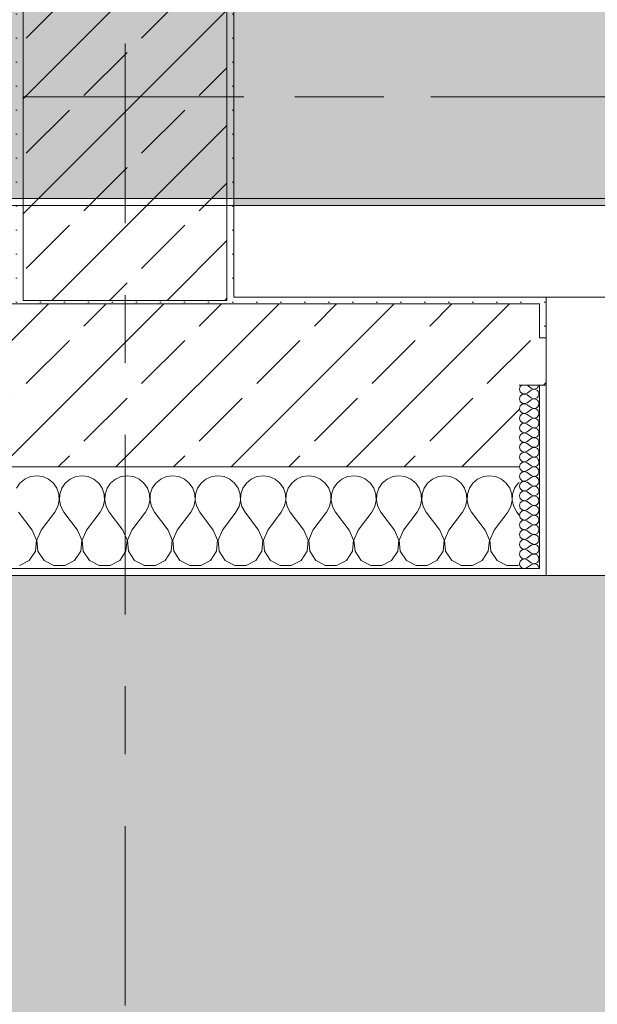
# Model space of a CAD drawing. Header units: metres. Extents: x -3.6 to 84.5, y -11 to 16.8.
# Tile 174 of 228: x 50.8 to 51.6, y -0.8 to 0.7. Entities that reach past the tile are written whole.
import ezdxf

# ---------------------------------------------------------------- set-up
doc = ezdxf.new("R2010")
doc.units = ezdxf.units.M
doc.header["$MEASUREMENT"] = 0
doc.linetypes.add('Achse', pattern=[0.2, 0.1, -0.05, 0, -0.05])
doc.linetypes.add('Strichlinie doppelt', pattern=[0.546806, 0.264583, -0.105833, 0.070556, -0.105833])
for name, color, linetype in [('302 - Elemente.Schraffur', 7, 'Continuous'), ('451 - Universal.Achsen Raster', 7, 'Continuous'), ('604 - Struktur.Wand Aussen', 7, 'Continuous'), ('607 - Struktur.Stütze', 7, 'Continuous'), ('608 - Struktur.Träger', 7, 'Continuous')]:
    doc.layers.add(name, color=color, linetype=linetype)
pattern_1 = [(45, (0, 0), (-0.08485281, 0.08485281), []), (45, (-0.04243, 0.04243), (-0.08485281, 0.08485281), [0.09, -0.03])]
pattern_2 = [(45, (0, 0), (-0.01767767, 0.01767767), [0, -0.025])]
pattern_3 = [(0, (0, 0), (0, 0.08660254), [0, -0.05]), (0, (0.025, 0.0433), (0, 0.08660254), [0, -0.05])]

# ---------------------------------------------------------------- blocks, each defined once
blk = doc.blocks.new('*X87')
at = {"layer": '604 - Struktur.Wand Aussen', "color": 7, "linetype": 'Continuous', "lineweight": 5}
for p, q in [((50.7825, -0.0133), (50.7754, -0.0192)), ((50.7909, -0.0096), (50.7825, -0.0133)), ((50.8, -0.0083), (50.7909, -0.0096)), ((50.8091, -0.0096), (50.8, -0.0083)), ((50.8175, -0.0133), (50.8091, -0.0096)), ((50.8246, -0.0192), (50.8175, -0.0133)), ((50.8491, -0.0133), (50.8421, -0.0192)), ((50.8576, -0.0096), (50.8491, -0.0133)), ((50.8667, -0.0083), (50.8576, -0.0096)), ((50.8758, -0.0096), (50.8667, -0.0083)), ((50.8842, -0.0133), (50.8758, -0.0096)), ((50.8913, -0.0192), (50.8842, -0.0133)), ((50.9158, -0.0133), (50.9087, -0.0192)), ((50.9242, -0.0096), (50.9158, -0.0133)), ((50.9333, -0.0083), (50.9242, -0.0096)), ((50.9424, -0.0096), (50.9333, -0.0083)), ((50.9509, -0.0133), (50.9424, -0.0096)), ((50.9579, -0.0192), (50.9509, -0.0133)), ((50.9825, -0.0133), (50.9754, -0.0192)), ((50.9909, -0.0096), (50.9825, -0.0133)), ((51, -0.0083), (50.9909, -0.0096)), ((51.0091, -0.0096), (51, -0.0083)), ((51.0175, -0.0133), (51.0091, -0.0096)), ((51.0246, -0.0192), (51.0175, -0.0133)), ((51.0491, -0.0133), (51.0421, -0.0192)), ((51.0576, -0.0096), (51.0491, -0.0133)), ((51.0667, -0.0083), (51.0576, -0.0096)), ((51.0758, -0.0096), (51.0667, -0.0083)), ((51.0842, -0.0133), (51.0758, -0.0096)), ((51.0913, -0.0192), (51.0842, -0.0133)), ((51.1158, -0.0133), (51.1087, -0.0192)), ((51.1242, -0.0096), (51.1158, -0.0133)), ((51.1333, -0.0083), (51.1242, -0.0096)), ((51.1424, -0.0096), (51.1333, -0.0083)), ((51.1509, -0.0133), (51.1424, -0.0096)), ((51.1579, -0.0192), (51.1509, -0.0133)), ((51.1825, -0.0133), (51.1754, -0.0192)), ((51.1909, -0.0096), (51.1825, -0.0133)), ((51.2, -0.0083), (51.1909, -0.0096)), ((51.2091, -0.0096), (51.2, -0.0083)), ((51.2175, -0.0133), (51.2091, -0.0096)), ((51.2246, -0.0192), (51.2175, -0.0133)), ((51.2491, -0.0133), (51.2421, -0.0192)), ((51.2576, -0.0096), (51.2491, -0.0133)), ((51.2667, -0.0083), (51.2576, -0.0096)), ((51.2758, -0.0096), (51.2667, -0.0083)), ((51.2842, -0.0133), (51.2758, -0.0096)), ((51.2913, -0.0192), (51.2842, -0.0133)), ((51.3158, -0.0133), (51.3087, -0.0192)), ((51.3242, -0.0096), (51.3158, -0.0133)), ((51.3333, -0.0083), (51.3242, -0.0096)), ((51.3424, -0.0096), (51.3333, -0.0083)), ((51.3509, -0.0133), (51.3424, -0.0096)), ((51.3579, -0.0192), (51.3509, -0.0133)), ((51.3825, -0.0133), (51.3754, -0.0192)), ((51.3909, -0.0096), (51.3825, -0.0133)), ((51.4, -0.0083), (51.3909, -0.0096)), ((51.4091, -0.0096), (51.4, -0.0083)), ((51.4175, -0.0133), (51.4091, -0.0096)), ((51.4246, -0.0192), (51.4175, -0.0133)), ((51.4491, -0.0133), (51.4421, -0.0192)), ((51.4576, -0.0096), (51.4491, -0.0133)), ((51.4667, -0.0083), (51.4576, -0.0096)), ((51.4758, -0.0096), (51.4667, -0.0083)), ((51.4842, -0.0133), (51.4758, -0.0096)), ((51.4913, -0.0192), (51.4842, -0.0133)), ((50.7754, -0.0192), (50.7702, -0.0268)), ((50.8298, -0.0268), (50.8246, -0.0192)), ((50.8328, -0.0355), (50.8298, -0.0268)), ((50.8369, -0.0268), (50.8339, -0.0355)), ((50.8421, -0.0192), (50.8369, -0.0268)), ((50.8965, -0.0268), (50.8913, -0.0192)), ((50.8994, -0.0355), (50.8965, -0.0268)), ((50.9035, -0.0268), (50.9006, -0.0355)), ((50.9087, -0.0192), (50.9035, -0.0268)), ((50.9631, -0.0268), (50.9579, -0.0192)), ((50.9661, -0.0355), (50.9631, -0.0268)), ((50.9702, -0.0268), (50.9672, -0.0355)), ((50.9754, -0.0192), (50.9702, -0.0268)), ((51.0298, -0.0268), (51.0246, -0.0192)), ((51.0328, -0.0355), (51.0298, -0.0268)), ((51.0369, -0.0268), (51.0339, -0.0355)), ((51.0421, -0.0192), (51.0369, -0.0268)), ((51.0965, -0.0268), (51.0913, -0.0192)), ((51.0994, -0.0355), (51.0965, -0.0268)), ((51.1035, -0.0268), (51.1006, -0.0355)), ((51.1087, -0.0192), (51.1035, -0.0268)), ((51.1631, -0.0268), (51.1579, -0.0192)), ((51.1661, -0.0355), (51.1631, -0.0268)), ((51.1702, -0.0268), (51.1672, -0.0355)), ((51.1754, -0.0192), (51.1702, -0.0268)), ((51.2298, -0.0268), (51.2246, -0.0192)), ((51.2328, -0.0355), (51.2298, -0.0268)), ((51.2369, -0.0268), (51.2339, -0.0355)), ((51.2421, -0.0192), (51.2369, -0.0268)), ((51.2965, -0.0268), (51.2913, -0.0192)), ((51.2994, -0.0355), (51.2965, -0.0268)), ((51.3035, -0.0268), (51.3006, -0.0355)), ((51.3087, -0.0192), (51.3035, -0.0268)), ((51.3631, -0.0268), (51.3579, -0.0192)), ((51.3661, -0.0355), (51.3631, -0.0268)), ((51.3702, -0.0268), (51.3672, -0.0355)), ((51.3754, -0.0192), (51.3702, -0.0268)), ((51.4298, -0.0268), (51.4246, -0.0192)), ((51.4328, -0.0355), (51.4298, -0.0268)), ((51.4369, -0.0268), (51.4339, -0.0355)), ((51.4421, -0.0192), (51.4369, -0.0268)), ((51.4965, -0.0268), (51.4913, -0.0192)), ((51.4994, -0.0355), (51.4965, -0.0268)), ((51.5035, -0.0268), (51.5006, -0.0355)), ((51.5087, -0.0192), (51.5035, -0.0268)), ((51.51, -0.0181), (51.5087, -0.0192)), ((50.8332, -0.0447), (50.8328, -0.0355)), ((50.8339, -0.0355), (50.8335, -0.0447)), ((50.8999, -0.0447), (50.8994, -0.0355)), ((50.9006, -0.0355), (50.9001, -0.0447)), ((50.9665, -0.0447), (50.9661, -0.0355)), ((50.9672, -0.0355), (50.9668, -0.0447)), ((51.0332, -0.0447), (51.0328, -0.0355)), ((51.0339, -0.0355), (51.0335, -0.0447)), ((51.0999, -0.0447), (51.0994, -0.0355)), ((51.1006, -0.0355), (51.1001, -0.0447)), ((51.1665, -0.0447), (51.1661, -0.0355)), ((51.1672, -0.0355), (51.1668, -0.0447)), ((51.2332, -0.0447), (51.2328, -0.0355)), ((51.2339, -0.0355), (51.2335, -0.0447)), ((51.2999, -0.0447), (51.2994, -0.0355)), ((51.3006, -0.0355), (51.3001, -0.0447)), ((51.3665, -0.0447), (51.3661, -0.0355)), ((51.3672, -0.0355), (51.3668, -0.0447)), ((51.4332, -0.0447), (51.4328, -0.0355)), ((51.4339, -0.0355), (51.4335, -0.0447)), ((51.4999, -0.0447), (51.4994, -0.0355)), ((51.5006, -0.0355), (51.5001, -0.0447)), ((50.8267, -0.0617), (50.8311, -0.0536)), ((50.8311, -0.0536), (50.8332, -0.0447)), ((50.8335, -0.0447), (50.8355, -0.0536)), ((50.8355, -0.0536), (50.84, -0.0617)), ((50.8933, -0.0617), (50.8978, -0.0536)), ((50.8978, -0.0536), (50.8999, -0.0447)), ((50.9001, -0.0447), (50.9022, -0.0536)), ((50.9022, -0.0536), (50.9067, -0.0617)), ((50.96, -0.0617), (50.9645, -0.0536)), ((50.9645, -0.0536), (50.9665, -0.0447)), ((50.9668, -0.0447), (50.9689, -0.0536)), ((50.9689, -0.0536), (50.9733, -0.0617)), ((51.0267, -0.0617), (51.0311, -0.0536)), ((51.0311, -0.0536), (51.0332, -0.0447)), ((51.0335, -0.0447), (51.0355, -0.0536)), ((51.0355, -0.0536), (51.04, -0.0617)), ((51.0933, -0.0617), (51.0978, -0.0536)), ((51.0978, -0.0536), (51.0999, -0.0447)), ((51.1001, -0.0447), (51.1022, -0.0536)), ((51.1022, -0.0536), (51.1067, -0.0617)), ((51.16, -0.0617), (51.1645, -0.0536)), ((51.1645, -0.0536), (51.1665, -0.0447)), ((51.1668, -0.0447), (51.1689, -0.0536)), ((51.1689, -0.0536), (51.1733, -0.0617)), ((51.2267, -0.0617), (51.2311, -0.0536)), ((51.2311, -0.0536), (51.2332, -0.0447)), ((51.2335, -0.0447), (51.2355, -0.0536)), ((51.2355, -0.0536), (51.24, -0.0617)), ((51.2933, -0.0617), (51.2978, -0.0536)), ((51.2978, -0.0536), (51.2999, -0.0447)), ((51.3001, -0.0447), (51.3022, -0.0536)), ((51.3022, -0.0536), (51.3067, -0.0617)), ((51.36, -0.0617), (51.3645, -0.0536)), ((51.3645, -0.0536), (51.3665, -0.0447)), ((51.3668, -0.0447), (51.3689, -0.0536)), ((51.3689, -0.0536), (51.3733, -0.0617)), ((51.4267, -0.0617), (51.4311, -0.0536)), ((51.4311, -0.0536), (51.4332, -0.0447)), ((51.4335, -0.0447), (51.4355, -0.0536)), ((51.4355, -0.0536), (51.44, -0.0617)), ((51.4933, -0.0617), (51.4978, -0.0536)), ((51.4978, -0.0536), (51.4999, -0.0447)), ((51.5001, -0.0447), (51.5022, -0.0536)), ((51.5022, -0.0536), (51.5067, -0.0617)), ((50.7933, -0.0883), (50.7733, -0.0617)), ((50.8067, -0.0883), (50.8267, -0.0617)), ((50.86, -0.0883), (50.84, -0.0617)), ((50.8733, -0.0883), (50.8933, -0.0617)), ((50.9267, -0.0883), (50.9067, -0.0617)), ((50.94, -0.0883), (50.96, -0.0617)), ((50.9933, -0.0883), (50.9733, -0.0617)), ((51.0067, -0.0883), (51.0267, -0.0617)), ((51.06, -0.0883), (51.04, -0.0617)), ((51.0733, -0.0883), (51.0933, -0.0617)), ((51.1267, -0.0883), (51.1067, -0.0617)), ((51.14, -0.0883), (51.16, -0.0617)), ((51.1933, -0.0883), (51.1733, -0.0617)), ((51.2067, -0.0883), (51.2267, -0.0617)), ((51.26, -0.0883), (51.24, -0.0617)), ((51.2733, -0.0883), (51.2933, -0.0617)), ((51.3267, -0.0883), (51.3067, -0.0617)), ((51.34, -0.0883), (51.36, -0.0617)), ((51.3933, -0.0883), (51.3733, -0.0617)), ((51.4067, -0.0883), (51.4267, -0.0617)), ((51.46, -0.0883), (51.44, -0.0617)), ((51.4733, -0.0883), (51.4933, -0.0617)), ((51.51, -0.0661), (51.5067, -0.0617)), ((50.7996, -0.1033), (50.7933, -0.0883)), ((50.8067, -0.0883), (50.8004, -0.1033)), ((50.8663, -0.1033), (50.86, -0.0883)), ((50.8733, -0.0883), (50.867, -0.1033)), ((50.933, -0.1033), (50.9267, -0.0883)), ((50.94, -0.0883), (50.9337, -0.1033)), ((50.9996, -0.1033), (50.9933, -0.0883)), ((51.0067, -0.0883), (51.0004, -0.1033)), ((51.0663, -0.1033), (51.06, -0.0883)), ((51.0733, -0.0883), (51.067, -0.1033)), ((51.133, -0.1033), (51.1267, -0.0883)), ((51.14, -0.0883), (51.1337, -0.1033)), ((51.1996, -0.1033), (51.1933, -0.0883)), ((51.2067, -0.0883), (51.2004, -0.1033)), ((51.2663, -0.1033), (51.26, -0.0883)), ((51.2733, -0.0883), (51.267, -0.1033)), ((51.333, -0.1033), (51.3267, -0.0883)), ((51.34, -0.0883), (51.3337, -0.1033)), ((51.3996, -0.1033), (51.3933, -0.0883)), ((51.4067, -0.0883), (51.4004, -0.1033)), ((51.4663, -0.1033), (51.46, -0.0883)), ((51.4733, -0.0883), (51.467, -0.1033)), ((50.7981, -0.1195), (50.7996, -0.1033)), ((50.8004, -0.1033), (50.8019, -0.1195)), ((50.8648, -0.1195), (50.8663, -0.1033)), ((50.867, -0.1033), (50.8686, -0.1195)), ((50.9314, -0.1195), (50.933, -0.1033)), ((50.9337, -0.1033), (50.9352, -0.1195)), ((50.9981, -0.1195), (50.9996, -0.1033)), ((51.0004, -0.1033), (51.0019, -0.1195)), ((51.0648, -0.1195), (51.0663, -0.1033)), ((51.067, -0.1033), (51.0686, -0.1195)), ((51.1314, -0.1195), (51.133, -0.1033)), ((51.1337, -0.1033), (51.1352, -0.1195)), ((51.1981, -0.1195), (51.1996, -0.1033)), ((51.2004, -0.1033), (51.2019, -0.1195)), ((51.2648, -0.1195), (51.2663, -0.1033)), ((51.267, -0.1033), (51.2686, -0.1195)), ((51.3314, -0.1195), (51.333, -0.1033)), ((51.3337, -0.1033), (51.3352, -0.1195)), ((51.3981, -0.1195), (51.3996, -0.1033)), ((51.4004, -0.1033), (51.4019, -0.1195)), ((51.4648, -0.1195), (51.4663, -0.1033)), ((51.467, -0.1033), (51.4686, -0.1195)), ((50.7891, -0.133), (50.7981, -0.1195)), ((50.8019, -0.1195), (50.8109, -0.133)), ((50.8558, -0.133), (50.8648, -0.1195)), ((50.8686, -0.1195), (50.8776, -0.133)), ((50.9224, -0.133), (50.9314, -0.1195)), ((50.9352, -0.1195), (50.9442, -0.133)), ((50.9891, -0.133), (50.9981, -0.1195)), ((51.0019, -0.1195), (51.0109, -0.133)), ((51.0558, -0.133), (51.0648, -0.1195)), ((51.0686, -0.1195), (51.0776, -0.133)), ((51.1224, -0.133), (51.1314, -0.1195)), ((51.1352, -0.1195), (51.1442, -0.133)), ((51.1891, -0.133), (51.1981, -0.1195)), ((51.2019, -0.1195), (51.2109, -0.133)), ((51.2558, -0.133), (51.2648, -0.1195)), ((51.2686, -0.1195), (51.2776, -0.133)), ((51.3224, -0.133), (51.3314, -0.1195)), ((51.3352, -0.1195), (51.3442, -0.133)), ((51.3891, -0.133), (51.3981, -0.1195)), ((51.4019, -0.1195), (51.4109, -0.133)), ((51.4558, -0.133), (51.4648, -0.1195)), ((51.4686, -0.1195), (51.4776, -0.133)), ((50.7748, -0.1407), (50.7891, -0.133)), ((50.8109, -0.133), (50.8252, -0.1407)), ((50.8252, -0.1407), (50.8415, -0.1407)), ((50.8415, -0.1407), (50.8558, -0.133)), ((50.8776, -0.133), (50.8919, -0.1407)), ((50.8919, -0.1407), (50.9081, -0.1407)), ((50.9081, -0.1407), (50.9224, -0.133)), ((50.9442, -0.133), (50.9585, -0.1407)), ((50.9585, -0.1407), (50.9748, -0.1407)), ((50.9748, -0.1407), (50.9891, -0.133)), ((51.0109, -0.133), (51.0252, -0.1407)), ((51.0252, -0.1407), (51.0415, -0.1407)), ((51.0415, -0.1407), (51.0558, -0.133)), ((51.0776, -0.133), (51.0919, -0.1407)), ((51.0919, -0.1407), (51.1081, -0.1407)), ((51.1081, -0.1407), (51.1224, -0.133)), ((51.1442, -0.133), (51.1585, -0.1407)), ((51.1585, -0.1407), (51.1748, -0.1407)), ((51.1748, -0.1407), (51.1891, -0.133)), ((51.2109, -0.133), (51.2252, -0.1407)), ((51.2252, -0.1407), (51.2415, -0.1407)), ((51.2415, -0.1407), (51.2558, -0.133)), ((51.2776, -0.133), (51.2919, -0.1407)), ((51.2919, -0.1407), (51.3081, -0.1407)), ((51.3081, -0.1407), (51.3224, -0.133)), ((51.3442, -0.133), (51.3585, -0.1407)), ((51.3585, -0.1407), (51.3748, -0.1407)), ((51.3748, -0.1407), (51.3891, -0.133)), ((51.4109, -0.133), (51.4252, -0.1407)), ((51.4252, -0.1407), (51.4415, -0.1407)), ((51.4415, -0.1407), (51.4558, -0.133)), ((51.4776, -0.133), (51.4919, -0.1407)), ((51.4919, -0.1407), (51.5081, -0.1407)), ((51.5081, -0.1407), (51.51, -0.1397))]:
    blk.add_line(p, q, dxfattribs=at)
blk = doc.blocks.new('*X120')
at = {"layer": '604 - Struktur.Wand Aussen', "color": 7, "linetype": 'Continuous', "lineweight": 5}
for p, q in [((51.5118, 0.123), (51.5107, 0.1193)), ((51.5107, 0.1193), (51.5118, 0.1155)), ((51.5139, 0.125), (51.5118, 0.123)), ((51.5221, 0.125), (51.5279, 0.1207)), ((51.5221, 0.1136), (51.5279, 0.1179)), ((51.5279, 0.1207), (51.5296, 0.1198)), ((51.5296, 0.1188), (51.5279, 0.1179)), ((51.5296, 0.1198), (51.5315, 0.1193)), ((51.5315, 0.1193), (51.5296, 0.1188)), ((51.5315, 0.1193), (51.5335, 0.1194)), ((51.5335, 0.1192), (51.5315, 0.1193)), ((51.5335, 0.1194), (51.5353, 0.12)), ((51.5353, 0.1185), (51.5335, 0.1192)), ((51.5353, 0.12), (51.537, 0.1212)), ((51.537, 0.1174), (51.5353, 0.1185)), ((51.537, 0.1212), (51.5382, 0.1227)), ((51.5382, 0.1159), (51.537, 0.1174)), ((51.5382, 0.1227), (51.539, 0.1245)), ((51.539, 0.1245), (51.5391, 0.125)), ((51.5118, 0.1088), (51.5107, 0.105)), ((51.5107, 0.105), (51.5118, 0.1012)), ((51.5118, 0.1155), (51.5147, 0.1129)), ((51.5147, 0.1114), (51.5118, 0.1088)), ((51.5147, 0.1129), (51.5185, 0.1122)), ((51.5185, 0.1121), (51.5147, 0.1114)), ((51.5185, 0.1122), (51.5221, 0.1136)), ((51.5221, 0.1107), (51.5185, 0.1121)), ((51.5221, 0.1107), (51.5279, 0.1064)), ((51.5221, 0.0993), (51.5279, 0.1036)), ((51.5279, 0.1064), (51.5296, 0.1055)), ((51.5296, 0.1045), (51.5279, 0.1036)), ((51.5296, 0.1055), (51.5315, 0.105)), ((51.5315, 0.105), (51.5296, 0.1045)), ((51.5315, 0.105), (51.5335, 0.1051)), ((51.5335, 0.1049), (51.5315, 0.105)), ((51.5335, 0.1051), (51.5353, 0.1058)), ((51.5353, 0.1042), (51.5335, 0.1049)), ((51.5353, 0.1058), (51.537, 0.1069)), ((51.537, 0.1031), (51.5353, 0.1042)), ((51.537, 0.1069), (51.5382, 0.1084)), ((51.5382, 0.1016), (51.537, 0.1031)), ((51.539, 0.1141), (51.5382, 0.1159)), ((51.5382, 0.1084), (51.539, 0.1102)), ((51.539, 0.0998), (51.5382, 0.1016)), ((51.5393, 0.1121), (51.539, 0.1141)), ((51.539, 0.1102), (51.5393, 0.1121)), ((51.5118, 0.0945), (51.5107, 0.0907)), ((51.5107, 0.0907), (51.5118, 0.087)), ((51.5118, 0.1012), (51.5147, 0.0986)), ((51.5147, 0.0971), (51.5118, 0.0945)), ((51.5147, 0.0986), (51.5185, 0.0979)), ((51.5185, 0.0978), (51.5147, 0.0971)), ((51.5185, 0.0979), (51.5221, 0.0993)), ((51.5221, 0.0964), (51.5185, 0.0978)), ((51.5221, 0.0964), (51.5279, 0.0921)), ((51.5221, 0.085), (51.5279, 0.0893)), ((51.5279, 0.0921), (51.5296, 0.0912)), ((51.5296, 0.0902), (51.5279, 0.0893)), ((51.5296, 0.0912), (51.5315, 0.0907)), ((51.5315, 0.0907), (51.5296, 0.0902)), ((51.5315, 0.0907), (51.5335, 0.0908)), ((51.5335, 0.0906), (51.5315, 0.0907)), ((51.5335, 0.0908), (51.5353, 0.0915)), ((51.5353, 0.09), (51.5335, 0.0906)), ((51.5353, 0.0915), (51.537, 0.0926)), ((51.537, 0.0888), (51.5353, 0.09)), ((51.537, 0.0926), (51.5382, 0.0941)), ((51.5382, 0.0873), (51.537, 0.0888)), ((51.5382, 0.0941), (51.539, 0.0959)), ((51.539, 0.0855), (51.5382, 0.0873)), ((51.5393, 0.0979), (51.539, 0.0998)), ((51.539, 0.0959), (51.5393, 0.0979)), ((51.5118, 0.0802), (51.5107, 0.0764)), ((51.5107, 0.0764), (51.5118, 0.0727)), ((51.5118, 0.087), (51.5147, 0.0843)), ((51.5147, 0.0828), (51.5118, 0.0802)), ((51.5118, 0.0727), (51.5147, 0.07)), ((51.5147, 0.0843), (51.5185, 0.0836)), ((51.5185, 0.0835), (51.5147, 0.0828)), ((51.5185, 0.0836), (51.5221, 0.085)), ((51.5221, 0.0821), (51.5185, 0.0835)), ((51.5221, 0.0821), (51.5279, 0.0779)), ((51.5221, 0.0707), (51.5279, 0.075)), ((51.5279, 0.0779), (51.5296, 0.0769)), ((51.5296, 0.076), (51.5279, 0.075)), ((51.5296, 0.0769), (51.5315, 0.0765)), ((51.5315, 0.0764), (51.5296, 0.076)), ((51.5315, 0.0765), (51.5335, 0.0766)), ((51.5335, 0.0763), (51.5315, 0.0764)), ((51.5335, 0.0766), (51.5353, 0.0772)), ((51.5353, 0.0757), (51.5335, 0.0763)), ((51.5353, 0.0772), (51.537, 0.0783)), ((51.537, 0.0746), (51.5353, 0.0757)), ((51.537, 0.0783), (51.5382, 0.0798)), ((51.5382, 0.073), (51.537, 0.0746)), ((51.5382, 0.0798), (51.539, 0.0816)), ((51.539, 0.0712), (51.5382, 0.073)), ((51.5393, 0.0836), (51.539, 0.0855)), ((51.539, 0.0816), (51.5393, 0.0836)), ((51.5118, 0.0659), (51.5107, 0.0621)), ((51.5107, 0.0621), (51.5118, 0.0584)), ((51.5147, 0.0685), (51.5118, 0.0659)), ((51.5118, 0.0584), (51.5147, 0.0558)), ((51.5147, 0.07), (51.5185, 0.0693)), ((51.5185, 0.0693), (51.5147, 0.0685)), ((51.5185, 0.0693), (51.5221, 0.0707)), ((51.5221, 0.0679), (51.5185, 0.0693)), ((51.5221, 0.0679), (51.5279, 0.0636)), ((51.5221, 0.0564), (51.5279, 0.0607)), ((51.5279, 0.0636), (51.5296, 0.0626)), ((51.5296, 0.0617), (51.5279, 0.0607)), ((51.5296, 0.0626), (51.5315, 0.0622)), ((51.5315, 0.0621), (51.5296, 0.0617)), ((51.5315, 0.0622), (51.5335, 0.0623)), ((51.5335, 0.062), (51.5315, 0.0621)), ((51.5335, 0.0623), (51.5353, 0.0629)), ((51.5353, 0.0614), (51.5335, 0.062)), ((51.5353, 0.0629), (51.537, 0.064)), ((51.537, 0.0603), (51.5353, 0.0614)), ((51.537, 0.064), (51.5382, 0.0655)), ((51.5382, 0.0588), (51.537, 0.0603)), ((51.5382, 0.0655), (51.539, 0.0673)), ((51.539, 0.057), (51.5382, 0.0588)), ((51.5393, 0.0693), (51.539, 0.0712)), ((51.539, 0.0673), (51.5393, 0.0693)), ((51.5118, 0.0516), (51.5107, 0.0479)), ((51.5107, 0.0479), (51.5118, 0.0441)), ((51.5147, 0.0542), (51.5118, 0.0516)), ((51.5118, 0.0441), (51.5147, 0.0415)), ((51.5147, 0.0558), (51.5185, 0.055)), ((51.5185, 0.055), (51.5147, 0.0542)), ((51.5185, 0.055), (51.5221, 0.0564)), ((51.5221, 0.0536), (51.5185, 0.055)), ((51.5221, 0.0536), (51.5279, 0.0493)), ((51.5221, 0.0421), (51.5279, 0.0464)), ((51.5279, 0.0493), (51.5296, 0.0483)), ((51.5296, 0.0474), (51.5279, 0.0464)), ((51.5296, 0.0483), (51.5315, 0.0479)), ((51.5315, 0.0478), (51.5296, 0.0474)), ((51.5315, 0.0479), (51.5335, 0.048)), ((51.5335, 0.0477), (51.5315, 0.0478)), ((51.5335, 0.048), (51.5353, 0.0486)), ((51.5353, 0.0471), (51.5335, 0.0477)), ((51.5353, 0.0486), (51.537, 0.0497)), ((51.537, 0.046), (51.5353, 0.0471)), ((51.537, 0.0497), (51.5382, 0.0512)), ((51.5382, 0.0445), (51.537, 0.046)), ((51.5382, 0.0512), (51.539, 0.053)), ((51.539, 0.0427), (51.5382, 0.0445)), ((51.5393, 0.055), (51.539, 0.057)), ((51.539, 0.053), (51.5393, 0.055)), ((51.5118, 0.0373), (51.5107, 0.0336)), ((51.5107, 0.0336), (51.5118, 0.0298)), ((51.5147, 0.04), (51.5118, 0.0373)), ((51.5118, 0.0298), (51.5147, 0.0272)), ((51.5147, 0.0415), (51.5185, 0.0407)), ((51.5185, 0.0407), (51.5147, 0.04)), ((51.5185, 0.0407), (51.5221, 0.0421)), ((51.5221, 0.0393), (51.5185, 0.0407)), ((51.5221, 0.0393), (51.5279, 0.035)), ((51.5221, 0.0279), (51.5279, 0.0321)), ((51.5279, 0.035), (51.5296, 0.034)), ((51.5296, 0.0331), (51.5279, 0.0321)), ((51.5296, 0.034), (51.5315, 0.0336)), ((51.5315, 0.0335), (51.5296, 0.0331)), ((51.5315, 0.0336), (51.5335, 0.0337)), ((51.5335, 0.0334), (51.5315, 0.0335)), ((51.5335, 0.0337), (51.5353, 0.0343)), ((51.5353, 0.0328), (51.5335, 0.0334)), ((51.5353, 0.0343), (51.537, 0.0354)), ((51.537, 0.0317), (51.5353, 0.0328)), ((51.537, 0.0354), (51.5382, 0.037)), ((51.5382, 0.0302), (51.537, 0.0317)), ((51.5382, 0.037), (51.539, 0.0388)), ((51.539, 0.0284), (51.5382, 0.0302)), ((51.5393, 0.0407), (51.539, 0.0427)), ((51.539, 0.0388), (51.5393, 0.0407)), ((51.5118, 0.023), (51.5107, 0.0193)), ((51.5107, 0.0193), (51.5118, 0.0155)), ((51.5147, 0.0257), (51.5118, 0.023)), ((51.5118, 0.0155), (51.5147, 0.0129)), ((51.5147, 0.0272), (51.5185, 0.0265)), ((51.5185, 0.0264), (51.5147, 0.0257)), ((51.5185, 0.0265), (51.5221, 0.0279)), ((51.5221, 0.025), (51.5185, 0.0264)), ((51.5221, 0.025), (51.5279, 0.0207)), ((51.5221, 0.0136), (51.5279, 0.0179)), ((51.5279, 0.0207), (51.5296, 0.0198)), ((51.5296, 0.0188), (51.5279, 0.0179)), ((51.5296, 0.0198), (51.5315, 0.0193)), ((51.5315, 0.0193), (51.5296, 0.0188)), ((51.5315, 0.0193), (51.5335, 0.0194)), ((51.5335, 0.0192), (51.5315, 0.0193)), ((51.5335, 0.0194), (51.5353, 0.02)), ((51.5353, 0.0185), (51.5335, 0.0192)), ((51.5353, 0.02), (51.537, 0.0212)), ((51.537, 0.0174), (51.5353, 0.0185)), ((51.537, 0.0212), (51.5382, 0.0227)), ((51.5382, 0.0159), (51.537, 0.0174)), ((51.5382, 0.0227), (51.539, 0.0245)), ((51.539, 0.0141), (51.5382, 0.0159)), ((51.5393, 0.0264), (51.539, 0.0284)), ((51.539, 0.0245), (51.5393, 0.0264)), ((51.5118, 0.0088), (51.5107, 0.005)), ((51.5107, 0.005), (51.5118, 0.0012)), ((51.5147, 0.0114), (51.5118, 0.0088)), ((51.5118, 0.0012), (51.5147, -0.0014)), ((51.5147, 0.0129), (51.5185, 0.0122)), ((51.5185, 0.0121), (51.5147, 0.0114)), ((51.5185, 0.0122), (51.5221, 0.0136)), ((51.5221, 0.0107), (51.5185, 0.0121)), ((51.5221, 0.0107), (51.5279, 0.0064)), ((51.5221, -0.0007), (51.5279, 0.0036)), ((51.5279, 0.0064), (51.5296, 0.0055)), ((51.5296, 0.0045), (51.5279, 0.0036)), ((51.5296, 0.0055), (51.5315, 0.005)), ((51.5315, 0.005), (51.5296, 0.0045)), ((51.5315, 0.005), (51.5335, 0.0051)), ((51.5335, 0.0049), (51.5315, 0.005)), ((51.5335, 0.0051), (51.5353, 0.0058)), ((51.5353, 0.0042), (51.5335, 0.0049)), ((51.5353, 0.0058), (51.537, 0.0069)), ((51.537, 0.0031), (51.5353, 0.0042)), ((51.537, 0.0069), (51.5382, 0.0084)), ((51.5382, 0.0016), (51.537, 0.0031)), ((51.5382, 0.0084), (51.539, 0.0102)), ((51.539, -0.0002), (51.5382, 0.0016)), ((51.5393, 0.0121), (51.539, 0.0141)), ((51.539, 0.0102), (51.5393, 0.0121)), ((51.5118, -0.0055), (51.5107, -0.0093)), ((51.5107, -0.0093), (51.5118, -0.013)), ((51.5147, -0.0029), (51.5118, -0.0055)), ((51.5118, -0.013), (51.5147, -0.0157)), ((51.5147, -0.0014), (51.5185, -0.0021)), ((51.5185, -0.0022), (51.5147, -0.0029)), ((51.5185, -0.0021), (51.5221, -0.0007)), ((51.5221, -0.0036), (51.5185, -0.0022)), ((51.5221, -0.0036), (51.5279, -0.0079)), ((51.5221, -0.015), (51.5279, -0.0107)), ((51.5279, -0.0079), (51.5296, -0.0088)), ((51.5296, -0.0098), (51.5279, -0.0107)), ((51.5296, -0.0088), (51.5315, -0.0093)), ((51.5315, -0.0093), (51.5296, -0.0098)), ((51.5315, -0.0093), (51.5335, -0.0092)), ((51.5335, -0.0094), (51.5315, -0.0093)), ((51.5335, -0.0092), (51.5353, -0.0085)), ((51.5353, -0.01), (51.5335, -0.0094)), ((51.5353, -0.0085), (51.537, -0.0074)), ((51.537, -0.0112), (51.5353, -0.01)), ((51.537, -0.0074), (51.5382, -0.0059)), ((51.5382, -0.0127), (51.537, -0.0112)), ((51.5382, -0.0059), (51.539, -0.0041)), ((51.539, -0.0145), (51.5382, -0.0127)), ((51.5393, -0.0021), (51.539, -0.0002)), ((51.539, -0.0041), (51.5393, -0.0021)), ((51.5393, -0.0164), (51.539, -0.0145)), ((51.5118, -0.0198), (51.5107, -0.0236)), ((51.5107, -0.0236), (51.5118, -0.0273)), ((51.5147, -0.0172), (51.5118, -0.0198)), ((51.5118, -0.0273), (51.5147, -0.03)), ((51.5147, -0.0157), (51.5185, -0.0164)), ((51.5185, -0.0165), (51.5147, -0.0172)), ((51.5185, -0.0164), (51.5221, -0.015)), ((51.5221, -0.0179), (51.5185, -0.0165)), ((51.5221, -0.0179), (51.5279, -0.0221)), ((51.5221, -0.0293), (51.5279, -0.025)), ((51.5279, -0.0221), (51.5296, -0.0231)), ((51.5296, -0.024), (51.5279, -0.025)), ((51.5296, -0.0231), (51.5315, -0.0235)), ((51.5315, -0.0236), (51.5296, -0.024)), ((51.5315, -0.0235), (51.5335, -0.0234)), ((51.5335, -0.0237), (51.5315, -0.0236)), ((51.5335, -0.0234), (51.5353, -0.0228)), ((51.5353, -0.0243), (51.5335, -0.0237)), ((51.5353, -0.0228), (51.537, -0.0217)), ((51.537, -0.0254), (51.5353, -0.0243)), ((51.537, -0.0217), (51.5382, -0.0202)), ((51.5382, -0.027), (51.537, -0.0254)), ((51.5382, -0.0202), (51.539, -0.0184)), ((51.539, -0.0288), (51.5382, -0.027)), ((51.539, -0.0184), (51.5393, -0.0164)), ((51.5393, -0.0307), (51.539, -0.0288)), ((51.5118, -0.0341), (51.5107, -0.0379)), ((51.5107, -0.0379), (51.5118, -0.0416)), ((51.5147, -0.0315), (51.5118, -0.0341)), ((51.5118, -0.0416), (51.5147, -0.0442)), ((51.5147, -0.03), (51.5185, -0.0307)), ((51.5185, -0.0307), (51.5147, -0.0315)), ((51.5185, -0.0307), (51.5221, -0.0293)), ((51.5221, -0.0321), (51.5185, -0.0307)), ((51.5221, -0.0321), (51.5279, -0.0364)), ((51.5221, -0.0436), (51.5279, -0.0393)), ((51.5279, -0.0364), (51.5296, -0.0374)), ((51.5296, -0.0383), (51.5279, -0.0393)), ((51.5296, -0.0374), (51.5315, -0.0378)), ((51.5315, -0.0379), (51.5296, -0.0383)), ((51.5315, -0.0378), (51.5335, -0.0377)), ((51.5335, -0.038), (51.5315, -0.0379)), ((51.5335, -0.0377), (51.5353, -0.0371)), ((51.5353, -0.0386), (51.5335, -0.038)), ((51.5353, -0.0371), (51.537, -0.036)), ((51.537, -0.0397), (51.5353, -0.0386)), ((51.537, -0.036), (51.5382, -0.0345)), ((51.5382, -0.0412), (51.537, -0.0397)), ((51.5382, -0.0345), (51.539, -0.0327)), ((51.539, -0.043), (51.5382, -0.0412)), ((51.539, -0.0327), (51.5393, -0.0307)), ((51.5393, -0.045), (51.539, -0.043)), ((51.5118, -0.0484), (51.5107, -0.0521)), ((51.5107, -0.0521), (51.5118, -0.0559)), ((51.5147, -0.0458), (51.5118, -0.0484)), ((51.5118, -0.0559), (51.5147, -0.0585)), ((51.5147, -0.0442), (51.5185, -0.045)), ((51.5185, -0.045), (51.5147, -0.0458)), ((51.5185, -0.045), (51.5221, -0.0436)), ((51.5221, -0.0464), (51.5185, -0.045)), ((51.5185, -0.0593), (51.5221, -0.0579)), ((51.5221, -0.0464), (51.5279, -0.0507)), ((51.5221, -0.0579), (51.5279, -0.0536)), ((51.5279, -0.0507), (51.5296, -0.0517)), ((51.5296, -0.0526), (51.5279, -0.0536)), ((51.5296, -0.0517), (51.5315, -0.0521)), ((51.5315, -0.0522), (51.5296, -0.0526)), ((51.5315, -0.0521), (51.5335, -0.052)), ((51.5335, -0.0523), (51.5315, -0.0522)), ((51.5335, -0.052), (51.5353, -0.0514)), ((51.5353, -0.0529), (51.5335, -0.0523)), ((51.5353, -0.0514), (51.537, -0.0503)), ((51.537, -0.054), (51.5353, -0.0529)), ((51.537, -0.0503), (51.5382, -0.0488)), ((51.5382, -0.0555), (51.537, -0.054)), ((51.5382, -0.0488), (51.539, -0.047)), ((51.539, -0.0573), (51.5382, -0.0555)), ((51.539, -0.047), (51.5393, -0.045)), ((51.5393, -0.0593), (51.539, -0.0573)), ((51.5118, -0.0627), (51.5107, -0.0664)), ((51.5107, -0.0664), (51.5118, -0.0702)), ((51.5147, -0.06), (51.5118, -0.0627)), ((51.5118, -0.0702), (51.5147, -0.0728)), ((51.5147, -0.0585), (51.5185, -0.0593)), ((51.5185, -0.0593), (51.5147, -0.06)), ((51.5221, -0.0607), (51.5185, -0.0593)), ((51.5185, -0.0735), (51.5221, -0.0721)), ((51.5221, -0.0607), (51.5279, -0.065)), ((51.5221, -0.0721), (51.5279, -0.0679)), ((51.5279, -0.065), (51.5296, -0.066)), ((51.5296, -0.0669), (51.5279, -0.0679)), ((51.5296, -0.066), (51.5315, -0.0664)), ((51.5315, -0.0665), (51.5296, -0.0669)), ((51.5315, -0.0664), (51.5335, -0.0663)), ((51.5335, -0.0666), (51.5315, -0.0665)), ((51.5335, -0.0663), (51.5353, -0.0657)), ((51.5353, -0.0672), (51.5335, -0.0666)), ((51.5353, -0.0657), (51.537, -0.0646)), ((51.537, -0.0683), (51.5353, -0.0672)), ((51.537, -0.0646), (51.5382, -0.063)), ((51.5382, -0.0698), (51.537, -0.0683)), ((51.5382, -0.063), (51.539, -0.0612)), ((51.539, -0.0716), (51.5382, -0.0698)), ((51.539, -0.0612), (51.5393, -0.0593)), ((51.5393, -0.0736), (51.539, -0.0716)), ((51.5118, -0.077), (51.5107, -0.0807)), ((51.5107, -0.0807), (51.5118, -0.0845)), ((51.5147, -0.0743), (51.5118, -0.077)), ((51.5118, -0.0845), (51.5147, -0.0871)), ((51.5147, -0.0728), (51.5185, -0.0735)), ((51.5185, -0.0736), (51.5147, -0.0743)), ((51.5221, -0.075), (51.5185, -0.0736)), ((51.5185, -0.0878), (51.5221, -0.0864)), ((51.5221, -0.075), (51.5279, -0.0793)), ((51.5221, -0.0864), (51.5279, -0.0821)), ((51.5279, -0.0793), (51.5296, -0.0802)), ((51.5296, -0.0812), (51.5279, -0.0821)), ((51.5296, -0.0802), (51.5315, -0.0807)), ((51.5315, -0.0807), (51.5296, -0.0812)), ((51.5315, -0.0807), (51.5335, -0.0806)), ((51.5335, -0.0808), (51.5315, -0.0807)), ((51.5335, -0.0806), (51.5353, -0.08)), ((51.5353, -0.0815), (51.5335, -0.0808)), ((51.5353, -0.08), (51.537, -0.0788)), ((51.537, -0.0826), (51.5353, -0.0815)), ((51.537, -0.0788), (51.5382, -0.0773)), ((51.5382, -0.0841), (51.537, -0.0826)), ((51.5382, -0.0773), (51.539, -0.0755)), ((51.539, -0.0859), (51.5382, -0.0841)), ((51.539, -0.0755), (51.5393, -0.0736)), ((51.5393, -0.0879), (51.539, -0.0859)), ((51.5118, -0.0912), (51.5107, -0.095)), ((51.5107, -0.095), (51.5118, -0.0988)), ((51.5147, -0.0886), (51.5118, -0.0912)), ((51.5118, -0.0988), (51.5147, -0.1014)), ((51.5147, -0.0871), (51.5185, -0.0878)), ((51.5185, -0.0879), (51.5147, -0.0886)), ((51.5147, -0.1014), (51.5185, -0.1021)), ((51.5221, -0.0893), (51.5185, -0.0879)), ((51.5185, -0.1021), (51.5221, -0.1007)), ((51.5221, -0.0893), (51.5279, -0.0936)), ((51.5221, -0.1007), (51.5279, -0.0964)), ((51.5279, -0.0936), (51.5296, -0.0945)), ((51.5296, -0.0955), (51.5279, -0.0964)), ((51.5296, -0.0945), (51.5315, -0.095)), ((51.5315, -0.095), (51.5296, -0.0955)), ((51.5315, -0.095), (51.5335, -0.0949)), ((51.5335, -0.0951), (51.5315, -0.095)), ((51.5335, -0.0949), (51.5353, -0.0942)), ((51.5353, -0.0958), (51.5335, -0.0951)), ((51.5353, -0.0942), (51.537, -0.0931)), ((51.537, -0.0969), (51.5353, -0.0958)), ((51.537, -0.0931), (51.5382, -0.0916)), ((51.5382, -0.0984), (51.537, -0.0969)), ((51.5382, -0.0916), (51.539, -0.0898)), ((51.539, -0.1002), (51.5382, -0.0984)), ((51.539, -0.0898), (51.5393, -0.0879)), ((51.5393, -0.1021), (51.539, -0.1002)), ((51.5118, -0.1055), (51.5107, -0.1093)), ((51.5107, -0.1093), (51.5118, -0.113)), ((51.5147, -0.1029), (51.5118, -0.1055)), ((51.5118, -0.113), (51.5147, -0.1157)), ((51.5185, -0.1022), (51.5147, -0.1029)), ((51.5147, -0.1157), (51.5185, -0.1164)), ((51.5221, -0.1036), (51.5185, -0.1022)), ((51.5185, -0.1164), (51.5221, -0.115)), ((51.5221, -0.1036), (51.5279, -0.1079)), ((51.5221, -0.115), (51.5279, -0.1107)), ((51.5279, -0.1079), (51.5296, -0.1088)), ((51.5296, -0.1098), (51.5279, -0.1107)), ((51.5296, -0.1088), (51.5315, -0.1093)), ((51.5315, -0.1093), (51.5296, -0.1098)), ((51.5315, -0.1093), (51.5335, -0.1092)), ((51.5335, -0.1094), (51.5315, -0.1093)), ((51.5335, -0.1092), (51.5353, -0.1085)), ((51.5353, -0.11), (51.5335, -0.1094)), ((51.5353, -0.1085), (51.537, -0.1074)), ((51.537, -0.1112), (51.5353, -0.11)), ((51.537, -0.1074), (51.5382, -0.1059)), ((51.5382, -0.1127), (51.537, -0.1112)), ((51.5382, -0.1059), (51.539, -0.1041)), ((51.539, -0.1145), (51.5382, -0.1127)), ((51.539, -0.1041), (51.5393, -0.1021)), ((51.5393, -0.1164), (51.539, -0.1145)), ((51.5118, -0.1198), (51.5107, -0.1236)), ((51.5107, -0.1236), (51.5118, -0.1273)), ((51.5147, -0.1172), (51.5118, -0.1198)), ((51.5118, -0.1273), (51.5147, -0.13)), ((51.5185, -0.1165), (51.5147, -0.1172)), ((51.5147, -0.13), (51.5185, -0.1307)), ((51.5221, -0.1179), (51.5185, -0.1165)), ((51.5185, -0.1307), (51.5221, -0.1293)), ((51.5221, -0.1179), (51.5279, -0.1221)), ((51.5221, -0.1293), (51.5279, -0.125)), ((51.5279, -0.1221), (51.5296, -0.1231)), ((51.5296, -0.124), (51.5279, -0.125)), ((51.5296, -0.1231), (51.5315, -0.1235)), ((51.5315, -0.1236), (51.5296, -0.124)), ((51.5315, -0.1235), (51.5335, -0.1234)), ((51.5335, -0.1237), (51.5315, -0.1236)), ((51.5335, -0.1234), (51.5353, -0.1228)), ((51.5353, -0.1243), (51.5335, -0.1237)), ((51.5353, -0.1228), (51.537, -0.1217)), ((51.537, -0.1254), (51.5353, -0.1243)), ((51.537, -0.1217), (51.5382, -0.1202)), ((51.5382, -0.127), (51.537, -0.1254)), ((51.5382, -0.1202), (51.539, -0.1184)), ((51.539, -0.1288), (51.5382, -0.127)), ((51.539, -0.1184), (51.5393, -0.1164)), ((51.5393, -0.1307), (51.539, -0.1288)), ((51.5118, -0.1341), (51.5107, -0.1379)), ((51.5107, -0.1379), (51.5118, -0.1416)), ((51.5147, -0.1315), (51.5118, -0.1341)), ((51.5118, -0.1416), (51.5147, -0.1442)), ((51.5185, -0.1307), (51.5147, -0.1315)), ((51.5147, -0.1442), (51.5185, -0.145)), ((51.5221, -0.1321), (51.5185, -0.1307)), ((51.5185, -0.145), (51.5221, -0.1436)), ((51.5221, -0.1321), (51.5279, -0.1364)), ((51.5221, -0.1436), (51.5279, -0.1393)), ((51.5279, -0.1364), (51.5296, -0.1374)), ((51.5296, -0.1383), (51.5279, -0.1393)), ((51.5296, -0.1374), (51.5315, -0.1378)), ((51.5315, -0.1379), (51.5296, -0.1383)), ((51.5315, -0.1378), (51.5335, -0.1377)), ((51.5335, -0.138), (51.5315, -0.1379)), ((51.5335, -0.1377), (51.5353, -0.1371)), ((51.5353, -0.1386), (51.5335, -0.138)), ((51.5353, -0.1371), (51.537, -0.136)), ((51.537, -0.1397), (51.5353, -0.1386)), ((51.537, -0.136), (51.5382, -0.1345)), ((51.5382, -0.1412), (51.537, -0.1397)), ((51.5382, -0.1345), (51.539, -0.1327)), ((51.539, -0.143), (51.5382, -0.1412)), ((51.539, -0.1327), (51.5393, -0.1307)), ((51.5393, -0.145), (51.539, -0.143))]:
    blk.add_line(p, q, dxfattribs=at)

msp = doc.modelspace()

# ---------------------------------------------------------------- hatches: boundary and pattern name
at = {"layer": '302 - Elemente.Schraffur', "linetype": 'Continuous', "lineweight": 0, "true_color": 0x191919}
msp.add_hatch(color=250, dxfattribs=at).paths.add_polyline_path([(43.73, -3.31), (55.22, -3.31), (55.22, -0.155), (43.73, -0.155)])
at = {"layer": '604 - Struktur.Wand Aussen', "linetype": 'Continuous', "lineweight": 0, "true_color": 0x000000}
h = msp.add_hatch(dxfattribs=at)
h.set_pattern_fill('Gips_0001', color=18, style=0, pattern_type=2)
h.set_pattern_definition(pattern_2)
h.paths.add_polyline_path([(51.09, 0.255), (51.09, 0.245), (51.54, 0.245), (51.54, 0.255)])
h = msp.add_hatch(dxfattribs=at)
h.set_pattern_fill('Gips_0001', color=18, style=0, pattern_type=2)
h.set_pattern_definition(pattern_2)
h.paths.add_polyline_path([(51.54, 0.255), (51.54, 0.195), (51.55, 0.195), (51.55, 0.255)])
h = msp.add_hatch(dxfattribs=at)
h.set_pattern_fill('Beton__Stahlbeton_0001', color=18, style=0, pattern_type=2)
h.set_pattern_definition(pattern_1)
h.paths.add_polyline_path([(50.35, 0.195), (50.34, 0.195), (50.34, 0.125), (50.35, 0.125), (50.38, 0.125), (50.38, 0.005), (51.51, 0.005), (51.51, 0.125), (51.54, 0.125), (51.55, 0.125), (51.55, 0.195), (51.54, 0.195), (51.54, 0.245), (50.35, 0.245)])
h = msp.add_hatch(dxfattribs=at)
h.set_pattern_fill('Verputz_0001', color=18, style=0, pattern_type=2)
h.set_pattern_definition(pattern_3)
h.paths.add_polyline_path([(51.55, 0.125), (51.54, 0.125), (51.54, -0.155), (51.55, -0.155)])
h = msp.add_hatch(dxfattribs=at)
h.set_pattern_fill('Verputz_0001', color=18, style=0, pattern_type=2)
h.set_pattern_definition(pattern_3)
h.paths.add_polyline_path([(51.54, -0.145), (50.35, -0.145), (50.35, -0.155), (51.54, -0.155)])
at = {"layer": '607 - Struktur.Stütze', "linetype": 'Continuous', "lineweight": 0, "true_color": 0x000000}
h = msp.add_hatch(dxfattribs=at)
h.set_pattern_fill('Gips_0001', color=18, style=0, pattern_type=2)
h.set_pattern_definition(pattern_2)
h.paths.add_polyline_path([(50.77, 0.71), (50.77, 0.255), (50.78, 0.255), (50.78, 0.7), (50.85, 0.7), (50.85, 0.71)])
h = msp.add_hatch(dxfattribs=at)
h.set_pattern_fill('Beton__Stahlbeton_0001', color=18, style=0, pattern_type=2)
h.set_pattern_definition(pattern_1)
h.paths.add_polyline_path([(50.78, 0.25), (51.08, 0.25), (51.08, 0.7), (50.78, 0.7)])
h = msp.add_hatch(dxfattribs=at)
h.set_pattern_fill('Gips_0001', color=18, style=0, pattern_type=2)
h.set_pattern_definition(pattern_2)
h.paths.add_polyline_path([(51.02, 0.7), (51.08, 0.7), (51.08, 0.255), (51.09, 0.255), (51.09, 0.71), (51.02, 0.71)])
h = msp.add_hatch(dxfattribs=at)
h.set_pattern_fill('Gips_0001', color=18, style=0, pattern_type=2)
h.set_pattern_definition(pattern_2)
h.paths.add_polyline_path([(50.77, 0.255), (50.77, 0.245), (51.09, 0.245), (51.09, 0.255), (51.08, 0.255), (51.08, 0.25), (50.78, 0.25), (50.78, 0.255)])
at = {"layer": '608 - Struktur.Träger', "linetype": 'Continuous', "lineweight": 0, "true_color": 0x000000}
h = msp.add_hatch(dxfattribs=at)
h.set_pattern_fill('Beton__Stahlbeton_0001', color=18, style=0, pattern_type=2)
h.set_pattern_definition(pattern_1)
h.paths.add_polyline_path([(0.69, 0.7), (0.38, 0.7), (0.38, 0.4), (0.69, 0.4), (3.97, 0.4), (4.29, 0.4), (7.57, 0.4), (7.89, 0.4), (11.17, 0.4), (11.49, 0.4), (14.77, 0.4), (15.09, 0.4), (18.37, 0.4), (18.69, 0.4), (21.97, 0.4), (22.29, 0.4), (25.57, 0.4), (25.89, 0.4), (29.17, 0.4), (29.49, 0.4), (32.77, 0.4), (33.09, 0.4), (36.37, 0.4), (36.69, 0.4), (39.97, 0.4), (40.29, 0.4), (43.57, 0.4), (43.89, 0.4), (47.17, 0.4), (47.49, 0.4), (50.77, 0.4), (51.09, 0.4), (54.37, 0.4), (54.69, 0.4), (57.97, 0.4), (58.29, 0.4), (61.57, 0.4), (61.88, 0.4), (61.88, 0.7), (61.57, 0.7), (58.29, 0.7), (57.97, 0.7), (54.69, 0.7), (54.37, 0.7), (51.09, 0.7), (50.77, 0.7), (47.49, 0.7), (47.17, 0.7), (43.89, 0.7), (43.57, 0.7), (40.29, 0.7), (39.9, 0.7), (36.69, 0.7), (36.37, 0.7), (33.09, 0.7), (32.77, 0.7), (29.49, 0.7), (29.17, 0.7), (25.89, 0.7), (25.57, 0.7), (22.29, 0.7), (21.97, 0.7), (18.69, 0.7), (18.37, 0.7), (15.09, 0.7), (14.77, 0.7), (11.49, 0.7), (11.17, 0.7), (7.89, 0.7), (7.57, 0.7), (4.29, 0.7), (3.97, 0.7)])
h = msp.add_hatch(dxfattribs=at)
h.set_pattern_fill('Gips_0001', color=18, style=0, pattern_type=2)
h.set_pattern_definition(pattern_2)
h.paths.add_polyline_path([(51.09, 0.39), (54.37, 0.39), (54.37, 0.4), (51.09, 0.4)])

# ---------------------------------------------------------------- linework, layer by layer
at = {"layer": '451 - Universal.Achsen Raster', "color": 160, "linetype": 'Strichlinie doppelt', "lineweight": 9, "true_color": 0x3232ff}
for p, q in [((50.93, -10.585), (50.93, 16.355)), ((64.935, 0.55), (-3.175, 0.55))]:
    msp.add_line(p, q, dxfattribs=at)
at = {"layer": '604 - Struktur.Wand Aussen', "color": 7, "linetype": 'Continuous', "lineweight": 5}
for p, q in [((51.54, 0.255), (51.55, 0.255)), ((51.55, 0.245), (51.55, 0.255)), ((51.55, 0.195), (51.55, 0.245)), ((51.54, 0.195), (51.55, 0.195)), ((51.51, 0.125), (51.54, 0.125)), ((51.54, 0.125), (51.54, -0.145)), ((51.54, 0.125), (51.55, 0.125)), ((51.54, -0.145), (51.54, 0.125)), ((51.55, 0.005), (51.55, 0.125)), ((51.55, -0.005), (51.55, 0.005)), ((51.55, -0.145), (51.55, -0.005)), ((50.38, -0.145), (51.51, -0.145)), ((51.51, -0.145), (51.54, -0.145)), ((51.55, -0.155), (51.55, -0.145)), ((51.54, -0.155), (51.55, -0.155))]:
    msp.add_line(p, q, dxfattribs=at)
at = {"layer": '604 - Struktur.Wand Aussen', "color": 7, "linetype": 'Continuous', "lineweight": 13}
for p, q in [((53.95, 0.255), (51.55, 0.255)), ((51.54, 0.245), (50.35, 0.245)), ((51.54, 0.245), (51.54, 0.195)), ((51.55, 0.125), (51.55, 0.195)), ((50.38, 0.005), (51.51, 0.005)), ((51.55, -0.155), (53.95, -0.155))]:
    msp.add_line(p, q, dxfattribs=at)
at = {"layer": '604 - Struktur.Wand Aussen', "color": 7, "linetype": 'Continuous', "lineweight": 5, "flags": 128}
for points in [[(51.54, 0.255), (51.09, 0.255)], [(50.35, -0.155), (51.54, -0.155)]]:
    msp.add_lwpolyline(points, dxfattribs=at)
at = {"layer": '607 - Struktur.Stütze', "color": 7, "linetype": 'Continuous', "lineweight": 13, "flags": 128}
msp.add_lwpolyline([(50.78, 0.25), (51.08, 0.25), (51.08, 0.7), (50.78, 0.7)], close=True, dxfattribs=at)
at = {"layer": '607 - Struktur.Stütze', "color": 7, "linetype": 'Continuous', "lineweight": 5, "flags": 128}
msp.add_lwpolyline([(51.09, 0.255), (51.09, 0.71), (51.02, 0.71)], dxfattribs=at)
at = {"layer": '608 - Struktur.Träger', "color": 7, "linetype": 'Achse', "lineweight": 9}
msp.add_line((0.38, 0.55), (61.88, 0.55), dxfattribs=at)
at = {"layer": '608 - Struktur.Träger', "color": 7, "linetype": 'Continuous', "lineweight": 5}
for p in [(51.09, 0.4), (54.37, 0.39)]:
    msp.add_line(p, (51.09, 0.39), dxfattribs=at)
at = {"layer": '608 - Struktur.Träger', "color": 7, "linetype": 'Continuous', "lineweight": 13}
msp.add_line((0.38, 0.39), (61.88, 0.39), dxfattribs=at)
at = {"layer": '608 - Struktur.Träger', "color": 7, "linetype": 'Continuous', "lineweight": 13, "flags": 128}
msp.add_lwpolyline([(54.69, 0.4), (54.37, 0.4), (51.09, 0.4), (50.77, 0.4), (47.49, 0.4), (47.17, 0.4), (43.89, 0.4), (43.57, 0.4), (40.29, 0.4), (39.97, 0.4), (36.69, 0.4), (36.37, 0.4), (33.09, 0.4), (32.77, 0.4), (29.49, 0.4), (29.17, 0.4), (25.89, 0.4), (25.57, 0.4), (22.29, 0.4), (21.97, 0.4), (18.69, 0.4), (18.37, 0.4)], dxfattribs=at)

# ---------------------------------------------------------------- block references
at = {"layer": '604 - Struktur.Wand Aussen', "color": 7, "lineweight": 18}
for name in ['*X120', '*X87']:
    msp.add_blockref(name, (0, 0), dxfattribs=at)

doc.saveas('drawing.dxf')
